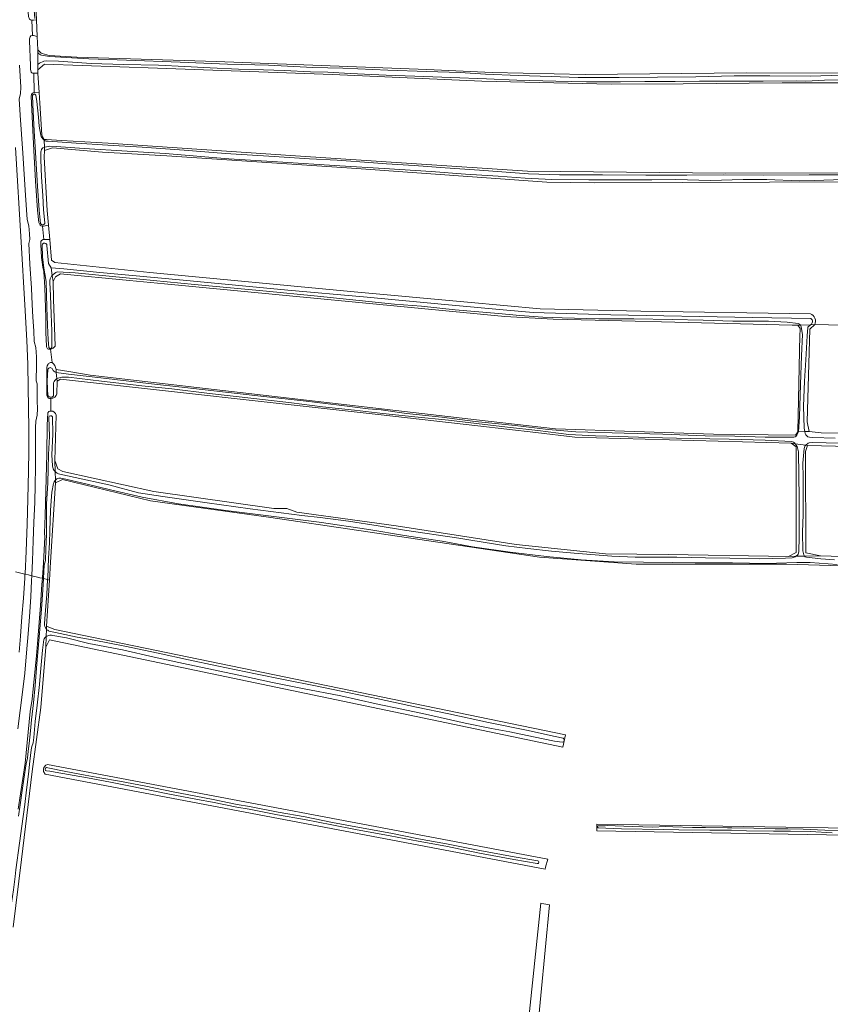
# Model space of a CAD drawing. Header units: metres. Extents: x 149984 to 156489, y 469398 to 478068.
# Tile 13 of 256: x 151267 to 151572, y 471054 to 471425. Entities that reach past the tile are written whole.
import ezdxf

# ---------------------------------------------------------------- set-up
doc = ezdxf.new("R2010")
doc.units = ezdxf.units.M
doc.header["$LTSCALE"] = 0.75
for name, color, linetype, lineweight in [('B-WE-GR-GRAS-GV', 252, 'Continuous', 13), ('B-WE-OG-TERREIN_ERF-GV', 252, 'Continuous', 18), ('B-WE-OG-TERREIN_OEVER-GV', 252, 'Continuous', 18), ('B-WE-OG-WATER_SLOOT-GV', 252, 'Continuous', 18), ('B-WE-OG-WEG-GV', 252, 'Continuous', 18), ('B-WE-VH-GESLOTENVERHARDING_ASFALT-GV', 252, 'Continuous', 18), ('B-WE-VH-ONVERHARD_ZAND-GV', 252, 'Continuous', 18)]:
    doc.layers.add(name, color=color, linetype=linetype, lineweight=lineweight)

msp = doc.modelspace()

# ---------------------------------------------------------------- linework, layer by layer
at = {"layer": 'B-WE-GR-GRAS-GV', "flags": 128}
for points in [[(151272.706, 471433.345), (151273.054, 471425.236), (151273.322, 471418.973), (151273.538, 471413.944), (151274.887, 471412.674), (151275.284, 471412.549), (151277.904, 471411.722), (151288.302, 471411.087), (151340.837, 471409.532), (151420.212, 471406.49), (151444.818, 471405.431), (151479.875, 471404.637), (151540.714, 471405.213), (151586.634, 471405.167), (151646.997, 471404.657), (151703.845, 471404.902), (151762.091, 471404.419), (151808.863, 471404.348), (151813.844, 471404.34), (151821.384, 471404.657), (151821.543, 471437.439)], [(151584.16, 471401.507), (151554.156, 471401.427), (151516.85, 471401.152), (151489.624, 471400.951), (151440.968, 471402.063), (151384.611, 471404.682), (151318.73, 471407.063), (151276.106, 471408.492), (151273.566, 471406.349), (151273.637, 471405.131), (151274.057, 471397.87), (151274.294, 471393.79), (151275.067, 471381.935), (151275.074, 471381.822), (151276.026, 471380.155), (151276.876, 471380.105), (151282.529, 471379.77), (151300.156, 471378.726), (151370.734, 471373.946), (151458.113, 471368.169), (151532.792, 471367.464), (151635.436, 471367.614)], [(151605.666, 471364.145), (151549.309, 471364.012), (151483.56, 471363.88), (151465.437, 471364.012), (151393.728, 471369.169), (151386.326, 471369.701), (151329.705, 471373.538), (151322.164, 471373.978), (151297.955, 471375.39), (151279.17, 471376.977), (151276.127, 471376.051), (151275.995, 471373.538), (151277.053, 471353.429), (151277.557, 471347.926), (151278.054, 471342.494), (151278.773, 471334.644), (151279.964, 471333.85), (151315.815, 471330.014), (151392.808, 471322.738), (151435.538, 471318.901), (151462.923, 471316.387), (151500.891, 471315.462), (151564.798, 471314.539)], [(151559.99, 471270.014), (151560.812, 471306.51), (151560.853, 471308.37), (151560.868, 471309.015), (151559.995, 471310.206), (151557.913, 471310.256), (151523.759, 471311.073), (151483.636, 471312.032), (151467.761, 471312.508), (151449.584, 471313.46), (151321.381, 471325.725), (151308.105, 471327.028), (151282.183, 471329.573), (151280.277, 471328.383), (151279.484, 471326.929), (151279.325, 471326.637), (151279.55, 471319.946), (151280.141, 471302.311)], [(151566.375, 471310.434), (151576.75, 471310.187), (151577.114, 471310.178)], [(151278.34, 471301.23), (151279, 471296.18)], [(151280.436, 471293.537), (151285.312, 471292.729), (151293.374, 471291.394), (151443.314, 471274.011), (151468.714, 471271.153), (151528.245, 471269.169), (151559.122, 471268.772), (151559.99, 471270.014)], [(151280.484, 471276.284), (151279.941, 471259.244), (151281.132, 471256.148), (151282.957, 471255.037), (151317.327, 471247.576), (151362.491, 471241.147), (151367.412, 471241.147), (151371.143, 471239.797), (151408.687, 471234.638), (151453.852, 471227.573), (151487.507, 471224.081), (151511.161, 471223.843), (151556.484, 471223.128), (151559.341, 471224.637), (151559.414, 471261.424), (151559.42, 471264.324), (151558.338, 471265.136), (151557.516, 471265.753), (151484.093, 471267.826), (151475.997, 471268.055), (151461.214, 471269.749), (151439.403, 471272.247), (151401.861, 471276.548), (151282.084, 471289.883)], [(151282.084, 471289.883), (151280.894, 471289.168), (151280.743, 471284.406)], [(151278.55, 471282.625), (151278.5, 471277.85)], [(151630.897, 471217.924), (151555.565, 471220.222), (151499.129, 471220.222), (151462.612, 471222.776), (151360.541, 471237.855), (151316.034, 471244.099), (151282.837, 471252.143), (151280.24, 471250.82), (151278.359, 471221.008), (151277.931, 471214.222), (151276.836, 471196.857), (151277.124, 471196.742), (151280.028, 471195.58), (151297.588, 471191.962), (151472.507, 471155.927), (151471.455, 471151.297), (151277.951, 471191.734), (151276.577, 471188.986), (151274.679, 471166.16), (151271.505, 471142.065), (151267.383, 471108.988), (151264.307, 471083.453)], [(151787.162, 471114.462), (151484.292, 471119.73), (151484.292, 471122.255), (151642.643, 471119.737)], [(151456.02, 471024.127), (151463.206, 471092.502), (151464.341, 471092.282), (151466.482, 471091.868), (151459.93, 471023.599)]]:
    msp.add_lwpolyline(points, dxfattribs=at)
at = {"layer": 'B-WE-GR-GRAS-GV'}
for points in [[(151564.798, 471314.539, -0.4221062), (151566.375, 471310.434)], [(151280.141, 471302.311, -0.2150556), (151278.34, 471301.23)], [(151279, 471296.18, -0.2006947), (151280.436, 471293.537)], [(151280.743, 471284.406, -0.3361721), (151278.55, 471282.625)], [(151278.5, 471277.85, -0.379139), (151280.484, 471276.284)]]:
    msp.add_lwpolyline(points, format="xyb", dxfattribs=at)
at = {"layer": 'B-WE-GR-GRAS-GV', "flags": 128}
for points in [[(151577.114, 471310.178), (151576.75, 471310.187), (151566.375, 471310.434), (151564.523, 471308.715), (151564.258, 471299.983), (151563.597, 471273.79), (151564.258, 471270.218), (151568.756, 471269.688), (151622.202, 471268.63), (151674.193, 471267.572), (151771.692, 471265.323), (151809.13, 471264.529), (151816.935, 471265.058), (151819.978, 471266.778), (151820.243, 471271.012), (151819.978, 471296.941), (151819.846, 471304.613), (151817.465, 471306.598), (151810.188, 471307.127), (151741.926, 471308.053), (151665.594, 471308.715), (151594.156, 471309.773)], [(151811.547, 471216.517), (151819.201, 471216.316), (151819.122, 471258.782), (151775.569, 471259.828), (151563.683, 471264.919), (151562.899, 471262.592), (151563.022, 471224.438), (151568.578, 471223.379), (151669.817, 471220.206), (151680.136, 471219.968)], [(151277.274, 471144.733), (151465.742, 471109.093), (151464.978, 471106.036), (151464.791, 471105.289), (151276.41, 471141.132), (151275.732, 471142.087), (151275.732, 471142.999), (151275.89, 471143.555), (151276.644, 471144.468)]]:
    msp.add_lwpolyline(points, close=True, dxfattribs=at)
at = {"layer": 'B-WE-OG-TERREIN_ERF-GV', "flags": 128}
for points in [[(151273.322, 471418.973), (151273.054, 471425.236), (151271.98, 471425.11), (151271.62, 471425.05), (151271.388, 471425.082), (151271.564, 471419.272), (151271.91, 471419.25)], [(151273.637, 471405.131), (151272.26, 471405.15), (151272.058, 471405.153), (151272.23, 471397.73), (151272.57, 471397.72), (151274.057, 471397.87)], [(151276.06, 471342.48), (151278.054, 471342.494), (151277.557, 471347.926), (151275.78, 471347.51), (151275.352, 471347.502), (151275.825, 471342.475)]]:
    msp.add_lwpolyline(points, close=True, dxfattribs=at)
at = {"layer": 'B-WE-OG-TERREIN_OEVER-GV', "flags": 128}
for points in [[(151266.64, 471481.84), (151267.28, 471471.79), (151267.4, 471470.85), (151267.76, 471463.66), (151267.74, 471463.26), (151267.86, 471458.66), (151268.65, 471444.94), (151269.57, 471433.03), (151270.03, 471426.52), (151270.49, 471425.51), (151270.85, 471425.27), (151271.26, 471425.1), (151271.388, 471425.082), (151271.62, 471425.05), (151271.98, 471425.11), (151273.054, 471425.236), (151272.706, 471433.345), (151272.427, 471438.551), (151272.323, 471440.157), (151271.894, 471439.369), (151271.698, 471438.283), (151271.797, 471433.672), (151272.453, 471425.689)], [(151586.634, 471405.167), (151540.714, 471405.213), (151479.875, 471404.637), (151444.818, 471405.431), (151420.212, 471406.49), (151340.837, 471409.532), (151288.302, 471411.087), (151277.904, 471411.722), (151275.284, 471412.549), (151274.887, 471412.674), (151273.538, 471413.944), (151273.542, 471412.897)], [(151275.019, 471411.928), (151278.044, 471411.364), (151292.837, 471410.554), (151307.047, 471409.997), (151327.182, 471409.263), (151345.063, 471408.511), (151360.537, 471408.082), (151377.177, 471407.308), (151388.481, 471407.003), (151405.442, 471406.264), (151420.225, 471405.732), (151432.714, 471405.329), (151442.356, 471404.724), (151454.747, 471404.304), (151467.058, 471403.812), (151477.224, 471403.52), (151492.735, 471403.489), (151507.078, 471403.622), (151521.638, 471403.737), (151535.978, 471404.067), (151549.484, 471404.093), (151564.64, 471403.99), (151576.617, 471404.407)], [(151583.738, 471402.579), (151570.03, 471402.44), (151563.073, 471402.143), (151559.506, 471402.188), (151546.941, 471402.163), (151532.992, 471402.139), (151522.992, 471402.106), (151513.741, 471401.986), (151502.407, 471401.996), (151493.228, 471401.809), (151480.371, 471401.915), (151468.777, 471402.072), (151454.176, 471402.477), (151442.663, 471402.971), (151429.231, 471403.517), (151415.639, 471403.985), (151404.929, 471404.32), (151391.248, 471404.939), (151382.898, 471405.462), (151376.393, 471405.68), (151366.382, 471406.118), (151358.604, 471406.426), (151349.263, 471406.663), (151338.497, 471407.119), (151329.031, 471407.606), (151319.08, 471408.075), (151305.844, 471408.388), (151293.733, 471408.779), (151281.375, 471409.601), (151276.906, 471409.792), (151275.852, 471409.648), (151274.263, 471408.933), (151273.558, 471408.418), (151273.566, 471406.349), (151276.106, 471408.492), (151318.73, 471407.063), (151384.611, 471404.682), (151440.968, 471402.063), (151489.624, 471400.951), (151516.85, 471401.152), (151554.156, 471401.427), (151584.16, 471401.507)], [(151275.802, 471380.076), (151276.033, 471379.859), (151276.026, 471380.155), (151275.074, 471381.822), (151275.067, 471381.935), (151274.294, 471393.79), (151274.057, 471397.87), (151272.57, 471397.72), (151272.23, 471397.73), (151271.87, 471397.69), (151271.47, 471397.44), (151271.18, 471397.04), (151271.07, 471396.46), (151272.09, 471375.95), (151272.77, 471364.5), (151273.48, 471353.55), (151273.95, 471348.86), (151274.33, 471348.07), (151274.51, 471347.85), (151274.79, 471347.61), (151275.21, 471347.5), (151275.352, 471347.502), (151275.78, 471347.51), (151277.557, 471347.926), (151277.053, 471353.429), (151275.995, 471373.538), (151276.127, 471376.051), (151276.099, 471377.196), (151275.53, 471377.027)], [(151274.631, 471348.514), (151274.1, 471353.47), (151273.49, 471362.574), (151272.692, 471375.214), (151272.221, 471383.366), (151271.984, 471388.13), (151271.754, 471393.369), (151271.548, 471396.74)], [(151272.864, 471396.837), (151273.199, 471394.402), (151273.793, 471388.57), (151274.11, 471385.103), (151274.693, 471381.797)], [(151635.436, 471367.614), (151532.792, 471367.464), (151458.113, 471368.169), (151370.734, 471373.946), (151300.156, 471378.726), (151282.529, 471379.77), (151276.876, 471380.105), (151276.026, 471380.155), (151276.033, 471379.859)], [(151577.105, 471365.051), (151566.177, 471364.667), (151560.572, 471364.562), (151548.305, 471365.04), (151539.437, 471365.044), (151527.156, 471364.717), (151514.072, 471365.041), (151504.986, 471364.91), (151495.051, 471364.966), (151481.302, 471364.978), (151467.339, 471365.104), (151457.193, 471365.621), (151447.078, 471366.337), (151434.72, 471367.083), (151421.801, 471368.052), (151409.978, 471368.843), (151404.1, 471369.239), (151387.427, 471370.26), (151363.883, 471371.75), (151345.513, 471372.895), (151321.578, 471374.891), (151307.271, 471375.775), (151291.097, 471376.698), (151280.472, 471377.507), (151278.041, 471377.609), (151277.635, 471377.548), (151276.099, 471377.196), (151276.127, 471376.051), (151279.17, 471376.977), (151297.955, 471375.39), (151322.164, 471373.978), (151329.705, 471373.538), (151386.326, 471369.701), (151393.728, 471369.169), (151465.437, 471364.012), (151483.56, 471363.88), (151549.309, 471364.012), (151605.666, 471364.145)], [(151277.462, 471379.468), (151288.059, 471378.816), (151299.929, 471377.964), (151312.874, 471377.269), (151328.705, 471376.079), (151344.295, 471374.904), (151362.602, 471373.723), (151376.031, 471372.829), (151386.348, 471372.344), (151400.139, 471371.382), (151404.956, 471371.021), (151415.402, 471370.365), (151427.131, 471369.508), (151440.036, 471368.526), (151458.451, 471367.256), (151470.217, 471366.873), (151486.435, 471366.825), (151502.764, 471366.653), (151518.136, 471366.671), (151531.924, 471366.798), (151547.004, 471366.73), (151564.258, 471366.795), (151577.855, 471366.887)], [(151274.714, 471375.433), (151274.758, 471372.654), (151275.014, 471365.907), (151275.46, 471359.074), (151275.739, 471353.632), (151276.262, 471348.763)], [(151564.798, 471314.539), (151500.891, 471315.462), (151462.923, 471316.387), (151435.538, 471318.901), (151392.808, 471322.738), (151315.815, 471330.014), (151279.964, 471333.85), (151278.773, 471334.644), (151278.054, 471342.494), (151276.06, 471342.48), (151275.825, 471342.475), (151275.6, 471342.47), (151274.94, 471342.1), (151274.75, 471341.73), (151274.66, 471341.15), (151274.67, 471340.61), (151274.97, 471335.7), (151275.22, 471333.9), (151275.51, 471331.97), (151275.71, 471330.99), (151275.8, 471330.31), (151275.93, 471328.43), (151276.17, 471324.38), (151276.57, 471312.96), (151276.66, 471307.28), (151276.8, 471302.4), (151276.85, 471302.01), (151277.07, 471301.57), (151277.24, 471301.29), (151277.56, 471301.2), (151278.34, 471301.23)], [(151276.925, 471340.592), (151276.999, 471340.237), (151277.568, 471333.472), (151278.579, 471331.765), (151283.385, 471331.449), (151296.915, 471329.995), (151328.402, 471327.149), (151367.855, 471323.356), (151396.307, 471320.827), (151427.036, 471317.982), (151450.303, 471315.832), (151460.23, 471315.01), (151489.567, 471314.125), (151542.993, 471313.05), (151564.933, 471312.671), (151564.94, 471312.671)], [(151277.724, 471301.765), (151277.454, 471304.712), (151277.225, 471310.185), (151276.986, 471316.879), (151276.719, 471326.634), (151276.289, 471329.546), (151275.85, 471331.675), (151275.378, 471335.93), (151275.212, 471340.375)], [(151278.995, 471328.904), (151279.325, 471326.637), (151279.484, 471326.929), (151280.277, 471328.383), (151282.183, 471329.573), (151308.105, 471327.028), (151321.381, 471325.725), (151449.584, 471313.46), (151467.761, 471312.508), (151483.636, 471312.032), (151523.759, 471311.073), (151557.913, 471310.256), (151559.995, 471310.206), (151560.974, 471310.241)], [(151560.086, 471310.841), (151555.959, 471311.369), (151549.016, 471311.679), (151535.461, 471311.674), (151524.358, 471312.153), (151512.658, 471312.388), (151498.249, 471312.532), (151485.08, 471312.604), (151471.25, 471312.944), (151463.867, 471313.275), (151455.211, 471313.91), (151447.214, 471314.612), (151430.912, 471316.038), (151418.192, 471317.362), (151407.956, 471318.124), (151377.706, 471321.236), (151359.803, 471323.038), (151332.608, 471325.554), (151306.85, 471327.985), (151287.645, 471329.876), (151280.847, 471330.276)], [(151278.104, 471326.424), (151278.396, 471321.229), (151278.667, 471314.428), (151278.861, 471307.967), (151278.892, 471301.812)], [(151280.141, 471302.311), (151279.55, 471319.946), (151279.325, 471326.637), (151278.995, 471328.904), (151278.76, 471328.675)], [(151564.824, 471310.379), (151566.375, 471310.434)], [(151279, 471296.18), (151278.42, 471296.17), (151278.14, 471296.07), (151277.65, 471295.8), (151277.45, 471295.54), (151277.16, 471294.93), (151277.03, 471294.29), (151276.96, 471293.55), (151276.94, 471283.79), (151277.34, 471282.92), (151277.56, 471282.76), (151277.94, 471282.62), (151278.3, 471282.61), (151278.55, 471282.625)], [(151277.416, 471283.684), (151277.17, 471286.076), (151277.117, 471289.301), (151277.399, 471293.545)], [(151279.078, 471293.593), (151279.427, 471293.105)], [(151559.695, 471268.724), (151560.246, 471270.026), (151559.99, 471270.014), (151559.122, 471268.772), (151528.245, 471269.169), (151468.714, 471271.153), (151443.314, 471274.011), (151293.374, 471291.394), (151285.312, 471292.729), (151280.436, 471293.537), (151280.555, 471292.399), (151285.143, 471291.757), (151297.319, 471290.351), (151315.312, 471288.242), (151328.93, 471286.774), (151343.208, 471285.082), (151357.674, 471283.449), (151374.673, 471281.554), (151387.159, 471280.056), (151398.046, 471278.746), (151402.966, 471278.289), (151412.579, 471276.971), (151425.877, 471275.583), (151438.474, 471273.914), (151453.542, 471272.419), (151465.934, 471270.971), (151476.291, 471270.019), (151494.59, 471269.555), (151509.125, 471269.168), (151525.09, 471268.531), (151536.247, 471268.383), (151547.726, 471267.985), (151557.993, 471268.032)], [(151280.555, 471292.399), (151280.436, 471293.537)], [(151279.5, 471288.532), (151279.455, 471283.556)], [(151280.743, 471284.406), (151280.894, 471289.168), (151280.796, 471290.107)], [(151557.671, 471266.401), (151547.68, 471266.877), (151534.197, 471267.214), (151519.561, 471267.501), (151503.785, 471267.89), (151492.262, 471268.258), (151483.732, 471268.489), (151473.714, 471269.085), (151461.972, 471270.512), (151450.576, 471271.853), (151438.96, 471273.161), (151428.316, 471274.421), (151415.72, 471275.693), (151403.632, 471276.972), (151392.953, 471278.198), (151380.912, 471279.469), (151369.196, 471280.998), (151354.996, 471282.528), (151338.308, 471284.497), (151324.123, 471286.236), (151312.732, 471287.4), (151297.565, 471289.063), (151285.198, 471290.576), (151282.676, 471290.648), (151280.796, 471290.107), (151280.894, 471289.168), (151282.084, 471289.883), (151401.861, 471276.548), (151439.403, 471272.247), (151461.214, 471269.749), (151475.997, 471268.055), (151484.093, 471267.826), (151557.516, 471265.753), (151559.011, 471265.551)], [(151278.5, 471277.85), (151278.1, 471277.83), (151277.77, 471277.64), (151277.39, 471277.24), (151277.301, 471277.089), (151277.09, 471272.71), (151277.03, 471261.81), (151276.39, 471238.54), (151276.12, 471232.05), (151276.17, 471230.39), (151275.74, 471220.71), (151275.346, 471215.21), (151275.322, 471214.871), (151275.729, 471214.77), (151276.037, 471219.781), (151276.446, 471221.596), (151276.607, 471225.869), (151276.891, 471231.317), (151276.9, 471238.969), (151276.878, 471242.973), (151277.334, 471250.687), (151277.617, 471261.459), (151277.966, 471268.288), (151277.691, 471275.516)], [(151279.123, 471275.725), (151279.263, 471269.177), (151278.835, 471261.42), (151279.093, 471257.225)], [(151280.09, 471255.04), (151279.941, 471259.244), (151280.484, 471276.284)], [(151564.258, 471270.218), (151562.63, 471270.14), (151562.795, 471269.396)], [(151622.202, 471268.63), (151568.756, 471269.688), (151564.258, 471270.218)], [(151564.356, 471268.015), (151565.668, 471267.928), (151574.116, 471267.683)], [(151559.708, 471264.546), (151559.011, 471265.551), (151557.516, 471265.753), (151558.338, 471265.136), (151559.42, 471264.324), (151559.414, 471261.424), (151559.341, 471224.637), (151556.484, 471223.128), (151559.312, 471223.187)], [(151560.322, 471224.199), (151560.395, 471225.071), (151560.459, 471230.296), (151560.526, 471245.139), (151560.387, 471253.599), (151560.221, 471262.533)], [(151562.436, 471263.727), (151561.953, 471258.18), (151561.976, 471252.975), (151562.078, 471246.791), (151561.995, 471238.893), (151561.822, 471232.186), (151561.914, 471225.186)], [(151562.574, 471223.254), (151568.578, 471223.379), (151563.022, 471224.438), (151562.899, 471262.592), (151563.683, 471264.919), (151563.032, 471265.007)], [(151563.032, 471265.007), (151562.684, 471264.582)], [(151563.032, 471265.007), (151563.683, 471264.919), (151775.569, 471259.828)], [(151775.569, 471259.828), (151819.122, 471258.782), (151820.38, 471260.267), (151818.463, 471260.687), (151813.955, 471260.485), (151804.891, 471260.58), (151792.925, 471260.852), (151779.655, 471261.345), (151763.465, 471261.607), (151748.799, 471261.946), (151732.868, 471262.255), (151715.31, 471262.723), (151700.701, 471263.068), (151692.217, 471263.191), (151676.536, 471263.552), (151660.885, 471263.948), (151643.906, 471264.322), (151626.511, 471264.72), (151609.789, 471265.024), (151591.823, 471265.337), (151580.606, 471265.645), (151565.7, 471265.98), (151564.327, 471265.904)], [(151556.484, 471223.128), (151511.161, 471223.843), (151487.507, 471224.081), (151453.852, 471227.573), (151408.687, 471234.638), (151371.143, 471239.797), (151367.412, 471241.147), (151362.491, 471241.147), (151317.327, 471247.576), (151282.957, 471255.037), (151281.132, 471256.148), (151279.941, 471259.244), (151280.09, 471255.04)], [(151277.931, 471214.222), (151278.359, 471221.008), (151280.24, 471250.82), (151280.204, 471251.827)], [(151280.204, 471251.827), (151280.24, 471250.82), (151282.837, 471252.143), (151316.034, 471244.099), (151360.541, 471237.855), (151462.612, 471222.776), (151499.129, 471220.222), (151555.565, 471220.222), (151630.897, 471217.924), (151648.134, 471218.052), (151681.842, 471216.775), (151734.829, 471216.392), (151749.768, 471215.498), (151811.81, 471213.2), (151811.547, 471216.517)], [(151281.848, 471254.077), (151287.688, 471252.813), (151300.304, 471250.022), (151311.509, 471247.11), (151320.753, 471245.67), (151337.47, 471243.324), (151353.553, 471241.065), (151373.082, 471238.528), (151380.016, 471237.718), (151390.634, 471236.375), (151401.901, 471234.631), (151411.841, 471233.058), (151432.209, 471230.035), (151436.836, 471229.172), (151450.009, 471227.061), (151458.266, 471226.07), (151467.133, 471225.09), (151475.781, 471224.338), (151489.95, 471223.163), (151498.747, 471222.857), (151511.27, 471222.846), (151514.447, 471222.807), (151525.244, 471222.605), (151534.375, 471222.512), (151545.551, 471222.263), (151555.41, 471222.391), (151557.912, 471222.634)], [(151574.799, 471220.125), (151564.665, 471220.841), (151559.586, 471220.878), (151548.17, 471220.405), (151535.431, 471220.646), (151521.305, 471220.702), (151512.852, 471220.781), (151501.807, 471220.943), (151490.805, 471221.103), (151478.388, 471221.868), (151465.358, 471223.11), (151451.606, 471224.663), (151437.445, 471226.735), (151426.002, 471228.819), (151411.792, 471231.048), (151398.308, 471233.256), (151379.628, 471235.979), (151359.514, 471238.583), (151344.491, 471240.389), (151326.648, 471242.939), (151312.865, 471245.376), (151300.988, 471248.14), (151291.74, 471250.396), (151282.964, 471252.469)], [(151279.477, 471250.52), (151278.882, 471247.291), (151278.604, 471244.066), (151278.344, 471240.393), (151278.148, 471232.791), (151277.939, 471228.203), (151277.669, 471222.48), (151277.313, 471215.092), (151277.278, 471214.384), (151277.931, 471214.222)], [(151559.312, 471223.187), (151556.484, 471223.128)], [(151811.547, 471216.517), (151680.136, 471219.968), (151669.817, 471220.206), (151568.578, 471223.379), (151562.574, 471223.254)], [(151562.786, 471222.972), (151563.312, 471222.828), (151568.718, 471222.21), (151573.823, 471221.799)], [(151266.346, 471125.254), (151266.979, 471129.487), (151267.657, 471134.93), (151268.289, 471139.264), (151269.203, 471144.984), (151269.653, 471147.175), (151270.002, 471149.822), (151270.355, 471152.639), (151270.831, 471157.362), (151271.184, 471161.563), (151271.917, 471168.024), (151272.548, 471174.5), (151273.186, 471182.604), (151274.248, 471194.154), (151275.01, 471203.217), (151275.471, 471210.582), (151275.729, 471214.77), (151275.322, 471214.871), (151275.155, 471212.542), (151274.586, 471204.594), (151273.54, 471191.85), (151273.34, 471188.795), (151273.14, 471185.74), (151271.41, 471169.3), (151270.742, 471164.76), (151268.786, 471145.227), (151266.18, 471127.87)], [(151276.836, 471196.857), (151277.931, 471214.222), (151277.278, 471214.384), (151276.994, 471208.765), (151276.333, 471201.362), (151276.09, 471197.695)], [(151276.577, 471188.986), (151277.951, 471191.734), (151471.455, 471151.297), (151472.507, 471155.927), (151297.588, 471191.962), (151280.028, 471195.58), (151277.124, 471196.742), (151276.836, 471196.857), (151276.8, 471195.773)], [(151276.8, 471195.773), (151276.836, 471196.857)], [(151264.307, 471083.453), (151267.383, 471108.988), (151271.505, 471142.065), (151274.679, 471166.16), (151276.577, 471188.986), (151276.706, 471192.901)], [(151276.706, 471192.901), (151276.577, 471188.986)], [(151277.905, 471194.955), (151282.055, 471194.022), (151288.399, 471192.708), (151294.86, 471191.612), (151306.396, 471189.347), (151318.897, 471186.666), (151330.344, 471184.138), (151341.069, 471181.949), (151355.677, 471178.875), (151366.766, 471176.608), (151378.257, 471174.31), (151390.953, 471171.739), (151401.841, 471169.477), (151416.348, 471166.333), (151428.541, 471163.83), (151443.49, 471160.62), (151457.751, 471157.696), (151468.598, 471155.343), (151471.545, 471154.644)], [(151471.165, 471153.09), (151468.253, 471153.567), (151460.455, 471155.166), (151451.525, 471157.042), (151444.556, 471158.309), (151434.622, 471160.365), (151419.712, 471163.698), (151410.755, 471165.522), (151401.143, 471167.638), (151387.766, 471170.539), (151373.32, 471173.354), (151362.02, 471175.616), (151351.152, 471177.981), (151328.483, 471182.801), (151317.484, 471185.213), (151305.477, 471187.915), (151292.776, 471190.374), (151284.354, 471192.387), (151279.242, 471193.329)], [(151275.818, 471191.777), (151275.363, 471187.802), (151274.601, 471179.462), (151274.236, 471174.809), (151273.368, 471167.127), (151272.586, 471160.872), (151272.039, 471154.9), (151271.831, 471152.906), (151271.361, 471151.497), (151271.047, 471150.255), (151270.565, 471146.024), (151270.115, 471141.087), (151269.28, 471135.241), (151268.644, 471129.643), (151267.588, 471121.547), (151266.622, 471115.097)], [(151276.843, 471143.555), (151277.398, 471143.476), (151277.399, 471143.475), (151284.138, 471142.148), (151291.436, 471140.737), (151296.967, 471139.712), (151304.307, 471138.424), (151314.312, 471136.552), (151324.574, 471134.461), (151333.08, 471132.822), (151339.607, 471131.548), (151348.716, 471129.718), (151353.401, 471128.913), (151364.135, 471126.825), (151374.325, 471125.047), (151384.617, 471122.956), (151393.446, 471121.203), (151406.616, 471118.867), (151417.112, 471116.798), (151427.579, 471114.917), (151440.197, 471112.307), (151453.171, 471109.91), (151462.007, 471108.399)], [(151461.837, 471107.4), (151452.994, 471108.912), (151440.003, 471111.312), (151427.387, 471113.922), (151416.924, 471115.802), (151406.429, 471117.871), (151393.259, 471120.207), (151384.417, 471121.962), (151374.137, 471124.051), (151363.951, 471125.829), (151353.219, 471127.917), (151348.53, 471128.721), (151339.41, 471130.554), (151333.8, 471131.605), (151322.569, 471133.692), (151308.452, 471136.587), (151300.992, 471138.036), (151292.277, 471139.694), (151280.076, 471141.836), (151278.132, 471142.204), (151276.882, 471142.325)], [(151484.79, 471121.693), (151487.407, 471121.632), (151488.183, 471121.808), (151491.168, 471121.595), (151494.392, 471121.539), (151497.835, 471121.42), (151505.359, 471121.198), (151510.062, 471121.329), (151512.954, 471121.272), (151520.267, 471121.024), (151525.239, 471120.953), (151533.487, 471120.901), (151535.193, 471120.85), (151543.448, 471120.714), (151551.516, 471120.49), (151556.295, 471120.446), (151561.985, 471120.373), (151570.156, 471119.977), (151575.989, 471119.838)], [(151573.008, 471118.957), (151564.83, 471119.486), (151557.212, 471119.659), (151550.835, 471119.605), (151540.719, 471119.816), (151534.992, 471119.96), (151526.82, 471119.952), (151515.147, 471120.172), (151509.311, 471120.238), (151493.609, 471120.487), (151484.794, 471120.826)]]:
    msp.add_lwpolyline(points, dxfattribs=at)
at = {"layer": 'B-WE-OG-TERREIN_OEVER-GV'}
for points in [[(151273.542, 471412.897, 0.2321922), (151275.019, 471411.928)], [(151271.548, 471396.74, -0.613031), (151272.864, 471396.837)], [(151274.693, 471381.797, 0.158678), (151275.802, 471380.076)], [(151276.033, 471379.859, 0.1432626), (151277.462, 471379.468)], [(151275.53, 471377.027, 0.2013092), (151274.714, 471375.433)], [(151276.262, 471348.763, -0.7750442), (151274.631, 471348.514)], [(151275.212, 471340.375, -0.7629476), (151276.925, 471340.592)], [(151280.847, 471330.276, 0.136925), (151278.995, 471328.904)], [(151278.76, 471328.675, 0.1696636), (151278.104, 471326.424)], [(151566.375, 471310.434, 0.4221062), (151564.798, 471314.539)], [(151560.974, 471310.241, 0.1930803), (151560.086, 471310.841)], [(151564.94, 471312.671, -0.573422), (151564.824, 471310.379)], [(151278.892, 471301.812, -0.5434829), (151277.724, 471301.765)], [(151278.34, 471301.23, 0.2150556), (151280.141, 471302.311)], [(151280.436, 471293.537, 0.2006947), (151279, 471296.18)], [(151277.399, 471293.545, -0.7946074), (151279.078, 471293.593)], [(151279.427, 471293.105, 0.1371682), (151280.555, 471292.399)], [(151280.796, 471290.107, 0.1681692), (151279.5, 471288.532)], [(151279.455, 471283.556, -0.5756904), (151277.416, 471283.684)], [(151278.55, 471282.625, 0.3361721), (151280.743, 471284.406)], [(151280.484, 471276.284, 0.379139), (151278.5, 471277.85)], [(151277.691, 471275.516, -0.689441), (151279.123, 471275.725)], [(151559.011, 471265.551, 0.1951726), (151557.671, 471266.401)], [(151557.993, 471268.032, 0.3341323), (151559.695, 471268.724)], [(151562.795, 471269.396, 0.2901912), (151564.356, 471268.015)], [(151560.221, 471262.533, 0.0708668), (151559.708, 471264.546)], [(151562.684, 471264.582, 0.0700492), (151562.436, 471263.727)], [(151564.327, 471265.904, 0.0917786), (151563.032, 471265.007)], [(151279.093, 471257.225, 0.1772551), (151280.09, 471255.04)], [(151280.204, 471251.827, 0.1414466), (151279.477, 471250.52)], [(151280.09, 471255.04, 0.1460861), (151281.848, 471254.077)], [(151282.964, 471252.469, 0.283869), (151280.204, 471251.827)], [(151557.912, 471222.634, 0.1057321), (151559.312, 471223.187)], [(151559.312, 471223.187, 0.1008878), (151560.322, 471224.199)], [(151561.914, 471225.186, 0.1356895), (151562.574, 471223.254)], [(151562.574, 471223.254, 0.0238136), (151562.786, 471222.972)], [(151276.09, 471197.695, 0.1758134), (151276.8, 471195.773)], [(151276.8, 471195.773, 0.1162473), (151277.905, 471194.955)], [(151276.706, 471192.901, 0.134329), (151275.818, 471191.777)], [(151277.073, 471193.129, 0.0385166), (151276.706, 471192.901)], [(151279.242, 471193.329, 0.193481), (151277.073, 471193.129)], [(151471.545, 471154.644, -0.7189332), (151471.165, 471153.09)], [(151276.882, 471142.325, -0.786162), (151276.843, 471143.555)], [(151484.794, 471120.826, -0.671269), (151484.79, 471121.693)], [(151462.007, 471108.399, -1.0722389), (151461.837, 471107.4)]]:
    msp.add_lwpolyline(points, format="xyb", dxfattribs=at)
at = {"layer": 'B-WE-OG-TERREIN_OEVER-GV', "flags": 128}
for points in [[(151560.974, 471310.241), (151559.995, 471310.206), (151560.868, 471309.015), (151560.853, 471308.37), (151560.812, 471306.51), (151559.99, 471270.014), (151560.246, 471270.026), (151560.593, 471275.71), (151561.027, 471287.885), (151561.448, 471298.605), (151561.73, 471306.702), (151561.315, 471309.56)], [(151566.375, 471310.434), (151564.824, 471310.379), (151563.806, 471309.483), (151563.775, 471309.391), (151563.569, 471306.237), (151563.012, 471297.169), (151562.549, 471289.118), (151562.153, 471279.669), (151562.421, 471271.41), (151562.63, 471270.14), (151564.258, 471270.218), (151563.597, 471273.79), (151564.258, 471299.983), (151564.523, 471308.715)], [(151277.274, 471144.733), (151276.644, 471144.468), (151275.89, 471143.555), (151275.732, 471142.999), (151275.732, 471142.087), (151276.41, 471141.132), (151464.791, 471105.289), (151464.978, 471106.036), (151465.742, 471109.093)], [(151810.289, 471117.439), (151748.723, 471119.343), (151748.364, 471119.354), (151737.383, 471118.715), (151642.643, 471119.737), (151484.292, 471122.255), (151484.292, 471119.73), (151787.162, 471114.462), (151810.255, 471114.06)]]:
    msp.add_lwpolyline(points, close=True, dxfattribs=at)
at = {"layer": 'B-WE-OG-WATER_SLOOT-GV', "flags": 128}
for points in [[(151273.566, 471406.349), (151273.558, 471408.418), (151273.542, 471412.897), (151273.538, 471413.944), (151273.322, 471418.973), (151271.91, 471419.25), (151271.564, 471419.272), (151271.43, 471419.28), (151270.93, 471419.15), (151270.68, 471418.85), (151270.45, 471418), (151270.44, 471417.34), (151270.8, 471408.03), (151270.84, 471406.59), (151271.02, 471405.55), (151271.28, 471405.3), (151271.6, 471405.16), (151272.058, 471405.153), (151272.26, 471405.15), (151273.637, 471405.131)], [(151563.012, 471297.169), (151563.569, 471306.237), (151563.775, 471309.391), (151563.806, 471309.483), (151564.824, 471310.379), (151560.974, 471310.241), (151561.315, 471309.56), (151561.73, 471306.702), (151561.448, 471298.605), (151561.027, 471287.885), (151560.593, 471275.71), (151560.246, 471270.026), (151562.63, 471270.14), (151562.421, 471271.41), (151562.153, 471279.669), (151562.549, 471289.118)]]:
    msp.add_lwpolyline(points, close=True, dxfattribs=at)
at = {"layer": 'B-WE-OG-WATER_SLOOT-GV'}
for points in [[(151275.019, 471411.928, -0.2321922), (151273.542, 471412.897)], [(151272.864, 471396.837, 0.613031), (151271.548, 471396.74)], [(151275.802, 471380.076, -0.158678), (151274.693, 471381.797)], [(151277.462, 471379.468, -0.1432626), (151276.033, 471379.859)], [(151274.714, 471375.433, -0.2013092), (151275.53, 471377.027)], [(151274.631, 471348.514, 0.7750442), (151276.262, 471348.763)], [(151276.925, 471340.592, 0.7629476), (151275.212, 471340.375)], [(151278.995, 471328.904, -0.136925), (151280.847, 471330.276)], [(151278.104, 471326.424, -0.1696636), (151278.76, 471328.675)], [(151560.086, 471310.841, -0.1930803), (151560.974, 471310.241)], [(151564.824, 471310.379, 0.573422), (151564.94, 471312.671)], [(151277.724, 471301.765, 0.5434829), (151278.892, 471301.812)], [(151279.078, 471293.593, 0.7946074), (151277.399, 471293.545)], [(151280.555, 471292.399, -0.1371682), (151279.427, 471293.105)], [(151279.5, 471288.532, -0.1681692), (151280.796, 471290.107)], [(151277.416, 471283.684, 0.5756904), (151279.455, 471283.556)], [(151279.123, 471275.725, 0.689441), (151277.691, 471275.516)], [(151557.671, 471266.401, -0.1951726), (151559.011, 471265.551)], [(151559.695, 471268.724, -0.3341323), (151557.993, 471268.032)], [(151564.356, 471268.015, -0.2901912), (151562.795, 471269.396)], [(151559.708, 471264.546, -0.0708668), (151560.221, 471262.533)], [(151562.436, 471263.727, -0.0700492), (151562.684, 471264.582)], [(151563.032, 471265.007, -0.0917786), (151564.327, 471265.904)], [(151280.09, 471255.04, -0.1772551), (151279.093, 471257.225)], [(151279.477, 471250.52, -0.1414466), (151280.204, 471251.827)], [(151281.848, 471254.077, -0.1460861), (151280.09, 471255.04)], [(151280.204, 471251.827, -0.283869), (151282.964, 471252.469)], [(151559.312, 471223.187, -0.1057321), (151557.912, 471222.634)], [(151560.322, 471224.199, -0.1008878), (151559.312, 471223.187)], [(151562.574, 471223.254, -0.1356895), (151561.914, 471225.186)], [(151562.786, 471222.972, -0.0238136), (151562.574, 471223.254)], [(151276.8, 471195.773, -0.1758134), (151276.09, 471197.695)], [(151277.905, 471194.955, -0.1162473), (151276.8, 471195.773)], [(151275.818, 471191.777, -0.134329), (151276.706, 471192.901)], [(151276.706, 471192.901, -0.0385166), (151277.073, 471193.129)], [(151277.073, 471193.129, -0.193481), (151279.242, 471193.329)], [(151471.165, 471153.09, 0.7189332), (151471.545, 471154.644)], [(151276.843, 471143.555, 0.786162), (151276.882, 471142.325)], [(151484.79, 471121.693, 0.671269), (151484.794, 471120.826)], [(151461.837, 471107.4, 1.0722389), (151462.007, 471108.399)]]:
    msp.add_lwpolyline(points, format="xyb", dxfattribs=at)
at = {"layer": 'B-WE-OG-WATER_SLOOT-GV', "flags": 128}
for points in [[(151273.542, 471412.897), (151273.558, 471408.418), (151274.263, 471408.933), (151275.852, 471409.648), (151276.906, 471409.792), (151281.375, 471409.601), (151293.733, 471408.779), (151305.844, 471408.388), (151319.08, 471408.075), (151329.031, 471407.606), (151338.497, 471407.119), (151349.263, 471406.663), (151358.604, 471406.426), (151366.382, 471406.118), (151376.393, 471405.68), (151382.898, 471405.462), (151391.248, 471404.939), (151404.929, 471404.32), (151415.639, 471403.985), (151429.231, 471403.517), (151442.663, 471402.971), (151454.176, 471402.477), (151468.777, 471402.072), (151480.371, 471401.915), (151493.228, 471401.809), (151502.407, 471401.996), (151513.741, 471401.986), (151522.992, 471402.106), (151532.992, 471402.139), (151546.941, 471402.163), (151559.506, 471402.188), (151563.073, 471402.143), (151570.03, 471402.44), (151583.738, 471402.579)], [(151405.442, 471406.264), (151388.481, 471407.003), (151377.177, 471407.308), (151360.537, 471408.082), (151345.063, 471408.511), (151327.182, 471409.263), (151307.047, 471409.997), (151292.837, 471410.554), (151278.044, 471411.364), (151275.019, 471411.928)], [(151576.617, 471404.407), (151564.64, 471403.99), (151549.484, 471404.093), (151535.978, 471404.067), (151521.638, 471403.737), (151507.078, 471403.622), (151492.735, 471403.489), (151477.224, 471403.52), (151467.058, 471403.812), (151454.747, 471404.304), (151442.356, 471404.724), (151432.714, 471405.329), (151420.225, 471405.732), (151405.442, 471406.264)], [(151271.548, 471396.74), (151271.754, 471393.369), (151271.984, 471388.13), (151272.221, 471383.366), (151272.692, 471375.214), (151273.49, 471362.574), (151274.1, 471353.47), (151274.631, 471348.514)], [(151274.693, 471381.797), (151274.11, 471385.103), (151273.793, 471388.57), (151273.199, 471394.402), (151272.864, 471396.837)], [(151275.53, 471377.027), (151276.099, 471377.196), (151276.033, 471379.859), (151275.802, 471380.076)], [(151276.033, 471379.859), (151276.099, 471377.196), (151277.635, 471377.548), (151278.041, 471377.609), (151280.472, 471377.507), (151291.097, 471376.698), (151307.271, 471375.775), (151321.578, 471374.891), (151345.513, 471372.895), (151363.883, 471371.75), (151387.427, 471370.26), (151404.1, 471369.239), (151409.978, 471368.843), (151421.801, 471368.052), (151434.72, 471367.083), (151447.078, 471366.337), (151457.193, 471365.621), (151467.339, 471365.104), (151481.302, 471364.978), (151495.051, 471364.966), (151504.986, 471364.91), (151514.072, 471365.041), (151527.156, 471364.717), (151539.437, 471365.044), (151548.305, 471365.04), (151560.572, 471364.562), (151566.177, 471364.667), (151577.105, 471365.051)], [(151577.855, 471366.887), (151564.258, 471366.795), (151547.004, 471366.73), (151531.924, 471366.798), (151518.136, 471366.671), (151502.764, 471366.653), (151486.435, 471366.825), (151470.217, 471366.873), (151458.451, 471367.256), (151440.036, 471368.526), (151427.131, 471369.508), (151415.402, 471370.365), (151404.956, 471371.021), (151400.139, 471371.382), (151386.348, 471372.344), (151376.031, 471372.829), (151362.602, 471373.723), (151344.295, 471374.904), (151328.705, 471376.079), (151312.874, 471377.269), (151299.929, 471377.964), (151288.059, 471378.816), (151277.462, 471379.468)], [(151276.262, 471348.763), (151275.739, 471353.632), (151275.46, 471359.074), (151275.014, 471365.907), (151274.758, 471372.654), (151274.714, 471375.433)], [(151278.76, 471328.675), (151278.995, 471328.904), (151278.579, 471331.765), (151277.568, 471333.472), (151276.999, 471340.237), (151276.925, 471340.592)], [(151275.212, 471340.375), (151275.378, 471335.93), (151275.85, 471331.675), (151276.289, 471329.546), (151276.719, 471326.634), (151276.986, 471316.879), (151277.225, 471310.185), (151277.454, 471304.712), (151277.724, 471301.765)], [(151564.94, 471312.671), (151564.933, 471312.671), (151542.993, 471313.05), (151489.567, 471314.125), (151460.23, 471315.01), (151450.303, 471315.832), (151427.036, 471317.982), (151396.307, 471320.827), (151367.855, 471323.356), (151328.402, 471327.149), (151296.915, 471329.995), (151283.385, 471331.449), (151278.579, 471331.765), (151278.995, 471328.904)], [(151280.847, 471330.276), (151287.645, 471329.876), (151306.85, 471327.985), (151332.608, 471325.554), (151359.803, 471323.038), (151377.706, 471321.236), (151407.956, 471318.124), (151418.192, 471317.362), (151430.912, 471316.038), (151447.214, 471314.612), (151455.211, 471313.91), (151463.867, 471313.275), (151471.25, 471312.944), (151485.08, 471312.604), (151498.249, 471312.532), (151512.658, 471312.388), (151524.358, 471312.153), (151535.461, 471311.674), (151549.016, 471311.679), (151555.959, 471311.369), (151560.086, 471310.841)], [(151278.892, 471301.812), (151278.861, 471307.967), (151278.667, 471314.428), (151278.396, 471321.229), (151278.104, 471326.424)], [(151560.974, 471310.241), (151564.824, 471310.379)], [(151277.399, 471293.545), (151277.117, 471289.301), (151277.17, 471286.076), (151277.416, 471283.684)], [(151279.427, 471293.105), (151279.078, 471293.593)], [(151557.993, 471268.032), (151547.726, 471267.985), (151536.247, 471268.383), (151525.09, 471268.531), (151509.125, 471269.168), (151494.59, 471269.555), (151476.291, 471270.019), (151465.934, 471270.971), (151453.542, 471272.419), (151438.474, 471273.914), (151425.877, 471275.583), (151412.579, 471276.971), (151402.966, 471278.289), (151398.046, 471278.746), (151387.159, 471280.056), (151374.673, 471281.554), (151357.674, 471283.449), (151343.208, 471285.082), (151328.93, 471286.774), (151315.312, 471288.242), (151297.319, 471290.351), (151285.143, 471291.757), (151280.555, 471292.399), (151280.796, 471290.107), (151282.676, 471290.648), (151285.198, 471290.576), (151297.565, 471289.063), (151312.732, 471287.4), (151324.123, 471286.236), (151338.308, 471284.497), (151354.996, 471282.528), (151369.196, 471280.998), (151380.912, 471279.469), (151392.953, 471278.198), (151403.632, 471276.972)], [(151280.796, 471290.107), (151280.555, 471292.399)], [(151279.455, 471283.556), (151279.5, 471288.532)], [(151277.691, 471275.516), (151277.966, 471268.288), (151277.617, 471261.459), (151277.334, 471250.687), (151276.878, 471242.973), (151276.9, 471238.969), (151276.891, 471231.317), (151276.607, 471225.869), (151276.446, 471221.596), (151276.037, 471219.781), (151275.729, 471214.77), (151277.278, 471214.384), (151277.313, 471215.092), (151277.669, 471222.48), (151277.939, 471228.203), (151278.148, 471232.791), (151278.344, 471240.393), (151278.604, 471244.066), (151278.882, 471247.291), (151279.477, 471250.52)], [(151279.093, 471257.225), (151278.835, 471261.42), (151279.263, 471269.177), (151279.123, 471275.725)], [(151403.632, 471276.972), (151415.72, 471275.693), (151428.316, 471274.421), (151438.96, 471273.161), (151450.576, 471271.853), (151461.972, 471270.512), (151473.714, 471269.085), (151483.732, 471268.489), (151492.262, 471268.258), (151503.785, 471267.89), (151519.561, 471267.501), (151534.197, 471267.214), (151547.68, 471266.877), (151557.671, 471266.401)], [(151562.795, 471269.396), (151562.63, 471270.14), (151560.246, 471270.026), (151559.695, 471268.724)], [(151574.116, 471267.683), (151565.668, 471267.928), (151564.356, 471268.015)], [(151559.011, 471265.551), (151563.032, 471265.007)], [(151562.684, 471264.582), (151563.032, 471265.007), (151559.011, 471265.551), (151559.708, 471264.546)], [(151560.221, 471262.533), (151560.387, 471253.599), (151560.526, 471245.139), (151560.459, 471230.296), (151560.395, 471225.071), (151560.322, 471224.199)], [(151561.914, 471225.186), (151561.822, 471232.186), (151561.995, 471238.893), (151562.078, 471246.791), (151561.976, 471252.975), (151561.953, 471258.18), (151562.436, 471263.727)], [(151564.327, 471265.904), (151565.7, 471265.98), (151580.606, 471265.645)], [(151280.09, 471255.04), (151280.204, 471251.827)], [(151280.204, 471251.827), (151280.09, 471255.04)], [(151557.912, 471222.634), (151555.41, 471222.391), (151545.551, 471222.263), (151534.375, 471222.512), (151525.244, 471222.605), (151514.447, 471222.807), (151511.27, 471222.846), (151498.747, 471222.857), (151489.95, 471223.163), (151475.781, 471224.338), (151467.133, 471225.09), (151458.266, 471226.07), (151450.009, 471227.061), (151436.836, 471229.172), (151432.209, 471230.035), (151411.841, 471233.058), (151401.901, 471234.631), (151390.634, 471236.375), (151380.016, 471237.718), (151373.082, 471238.528), (151353.553, 471241.065), (151337.47, 471243.324), (151320.753, 471245.67), (151311.509, 471247.11), (151300.304, 471250.022), (151287.688, 471252.813), (151281.848, 471254.077)], [(151282.964, 471252.469), (151291.74, 471250.396), (151300.988, 471248.14), (151312.865, 471245.376), (151326.648, 471242.939), (151344.491, 471240.389), (151359.514, 471238.583), (151379.628, 471235.979), (151398.308, 471233.256), (151411.792, 471231.048), (151426.002, 471228.819), (151437.445, 471226.735), (151451.606, 471224.663), (151465.358, 471223.11), (151478.388, 471221.868), (151490.805, 471221.103), (151501.807, 471220.943), (151512.852, 471220.781), (151521.305, 471220.702), (151535.431, 471220.646), (151548.17, 471220.405), (151559.586, 471220.878), (151564.665, 471220.841), (151574.799, 471220.125)], [(151562.574, 471223.254), (151559.312, 471223.187)], [(151559.312, 471223.187), (151562.574, 471223.254)], [(151573.823, 471221.799), (151568.718, 471222.21), (151563.312, 471222.828), (151562.786, 471222.972)], [(151276.09, 471197.695), (151276.333, 471201.362), (151276.994, 471208.765), (151277.278, 471214.384), (151275.729, 471214.77), (151275.471, 471210.582), (151275.01, 471203.217), (151274.248, 471194.154), (151273.186, 471182.604), (151272.548, 471174.5), (151271.917, 471168.024), (151271.184, 471161.563), (151270.831, 471157.362), (151270.355, 471152.639), (151270.002, 471149.822), (151269.653, 471147.175), (151269.203, 471144.984), (151268.289, 471139.264), (151267.657, 471134.93), (151266.979, 471129.487), (151266.346, 471125.254)], [(151276.8, 471195.773), (151276.706, 471192.901)], [(151276.706, 471192.901), (151276.8, 471195.773)], [(151471.545, 471154.644), (151468.598, 471155.343), (151457.751, 471157.696), (151443.49, 471160.62), (151428.541, 471163.83), (151416.348, 471166.333), (151401.841, 471169.477), (151390.953, 471171.739), (151378.257, 471174.31), (151366.766, 471176.608), (151355.677, 471178.875), (151341.069, 471181.949), (151330.344, 471184.138), (151318.897, 471186.666), (151306.396, 471189.347), (151294.86, 471191.612), (151288.399, 471192.708), (151282.055, 471194.022), (151277.905, 471194.955)], [(151279.242, 471193.329), (151284.354, 471192.387), (151292.776, 471190.374), (151305.477, 471187.915), (151317.484, 471185.213)], [(151274.601, 471179.462), (151275.363, 471187.802), (151275.818, 471191.777)], [(151317.484, 471185.213), (151328.483, 471182.801), (151351.152, 471177.981), (151362.02, 471175.616), (151373.32, 471173.354), (151387.766, 471170.539), (151401.143, 471167.638), (151410.755, 471165.522), (151419.712, 471163.698), (151434.622, 471160.365), (151444.556, 471158.309), (151451.525, 471157.042), (151460.455, 471155.166), (151468.253, 471153.567), (151471.165, 471153.09)], [(151260.856, 471066.844), (151261.63, 471072.074), (151262.385, 471077.983), (151262.735, 471081.295), (151263.264, 471087.059), (151263.725, 471092.522), (151264.426, 471097.51), (151265.064, 471102.51), (151265.315, 471105.126), (151266.622, 471115.097), (151267.588, 471121.547), (151268.644, 471129.643), (151269.28, 471135.241), (151270.115, 471141.087), (151270.565, 471146.024), (151271.047, 471150.255), (151271.361, 471151.497), (151271.831, 471152.906), (151272.039, 471154.9), (151272.586, 471160.872), (151273.368, 471167.127), (151274.236, 471174.809), (151274.601, 471179.462)], [(151462.007, 471108.399), (151453.171, 471109.91), (151440.197, 471112.307), (151427.579, 471114.917), (151417.112, 471116.798), (151406.616, 471118.867), (151393.446, 471121.203), (151384.617, 471122.956), (151374.325, 471125.047), (151364.135, 471126.825), (151353.401, 471128.913), (151348.716, 471129.718), (151339.607, 471131.548), (151333.08, 471132.822), (151324.574, 471134.461), (151314.312, 471136.552), (151304.307, 471138.424), (151296.967, 471139.712), (151291.436, 471140.737), (151284.138, 471142.148), (151277.399, 471143.475), (151277.398, 471143.476), (151276.843, 471143.555)], [(151276.882, 471142.325), (151278.132, 471142.204), (151280.076, 471141.836), (151292.277, 471139.694), (151300.992, 471138.036), (151308.452, 471136.587), (151322.569, 471133.692), (151333.8, 471131.605), (151339.41, 471130.554), (151348.53, 471128.721), (151353.219, 471127.917), (151363.951, 471125.829), (151374.137, 471124.051), (151384.417, 471121.962), (151393.259, 471120.207), (151406.429, 471117.871), (151416.924, 471115.802), (151427.387, 471113.922), (151440.003, 471111.312), (151452.994, 471108.912), (151461.837, 471107.4)], [(151575.989, 471119.838), (151570.156, 471119.977), (151561.985, 471120.373), (151556.295, 471120.446), (151551.516, 471120.49), (151543.448, 471120.714), (151535.193, 471120.85), (151533.487, 471120.901), (151525.239, 471120.953), (151520.267, 471121.024), (151512.954, 471121.272), (151510.062, 471121.329), (151505.359, 471121.198), (151497.835, 471121.42), (151494.392, 471121.539), (151491.168, 471121.595), (151488.183, 471121.808), (151487.407, 471121.632), (151484.79, 471121.693)], [(151484.794, 471120.826), (151493.609, 471120.487), (151509.311, 471120.238), (151515.147, 471120.172), (151526.82, 471119.952), (151534.992, 471119.96), (151540.719, 471119.816), (151550.835, 471119.605), (151557.212, 471119.659), (151564.83, 471119.486), (151573.008, 471118.957)]]:
    msp.add_lwpolyline(points, dxfattribs=at)
at = {"layer": 'B-WE-OG-WEG-GV', "flags": 128}
for points in [[(151266.642, 471408.085), (151267.176, 471399.842), (151267.087, 471397.293), (151266.602, 471395.473), (151266.96, 471389.33), (151267.98, 471375), (151268.96, 471359.12), (151269.592, 471350.058), (151270.23, 471347.6), (151270.408, 471344.635), (151270.526, 471342.441), (151270.177, 471340.951), (151270.61, 471333.17), (151271.16, 471324.09), (151271.4, 471318.02), (151271.76, 471313.28), (151272.08, 471308.11), (151272.192, 471304.045), (151272.809, 471301.792), (151273.106, 471298.234), (151273.047, 471295.121), (151272.987, 471289.191), (151273.284, 471288.094), (151273.343, 471281.66), (151273.432, 471278.695), (151273.284, 471276.294), (151272.784, 471274.071), (151272.76, 471271.7), (151272.71, 471256.68), (151272.6, 471249.9), (151272.45, 471243.49), (151272.1, 471235.83), (151271.89, 471228.96), (151271.55, 471221.48), (151271.339, 471216.021), (151271.331, 471215.813), (151273.993, 471215.202), (151274.399, 471215.101), (151275.322, 471214.871), (151275.346, 471215.21), (151275.74, 471220.71), (151276.17, 471230.39), (151276.12, 471232.05), (151276.39, 471238.54), (151277.03, 471261.81), (151277.09, 471272.71), (151277.301, 471277.089), (151277.39, 471277.24), (151277.77, 471277.64), (151278.1, 471277.83), (151278.5, 471277.85), (151278.55, 471282.625), (151278.3, 471282.61), (151277.94, 471282.62), (151277.56, 471282.76), (151277.34, 471282.92), (151276.94, 471283.79), (151276.96, 471293.55), (151277.03, 471294.29), (151277.16, 471294.93), (151277.45, 471295.54), (151277.65, 471295.8), (151278.14, 471296.07), (151278.42, 471296.17), (151279, 471296.18), (151278.34, 471301.23), (151277.56, 471301.2), (151277.24, 471301.29), (151277.07, 471301.57), (151276.85, 471302.01), (151276.8, 471302.4), (151276.66, 471307.28), (151276.57, 471312.96), (151276.17, 471324.38), (151275.93, 471328.43), (151275.8, 471330.31), (151275.71, 471330.99), (151275.51, 471331.97), (151275.22, 471333.9), (151274.97, 471335.7), (151274.67, 471340.61), (151274.66, 471341.15), (151274.75, 471341.73), (151274.94, 471342.1), (151275.6, 471342.47), (151275.825, 471342.475), (151275.352, 471347.502), (151275.21, 471347.5), (151274.79, 471347.61), (151274.51, 471347.85), (151274.33, 471348.07), (151273.95, 471348.86), (151273.48, 471353.55), (151272.77, 471364.5), (151272.09, 471375.95), (151271.07, 471396.46), (151271.18, 471397.04), (151271.47, 471397.44), (151271.87, 471397.69), (151272.23, 471397.73), (151272.058, 471405.153), (151271.6, 471405.16), (151271.28, 471405.3), (151271.02, 471405.55), (151270.84, 471406.59), (151270.8, 471408.03), (151270.44, 471417.34), (151270.45, 471418), (151270.68, 471418.85), (151270.93, 471419.15), (151271.43, 471419.28), (151271.564, 471419.272), (151271.388, 471425.082), (151271.26, 471425.1), (151270.85, 471425.27)], [(151265.22, 471217.259), (151268.752, 471216.417), (151268.758, 471216.543), (151269.17, 471225.06), (151269.55, 471235.21), (151269.87, 471244.73), (151270.01, 471255.29), (151270.15, 471262.78), (151270.22, 471270.82), (151270.12, 471279.39), (151269.98, 471286.65), (151269.83, 471295.47), (151269.46, 471304.4), (151268.74, 471317.89), (151267.33, 471341.53), (151265.11, 471377.1)], [(151266.5, 471186.99), (151267.06, 471193.08), (151267.56, 471200.33), (151268.17, 471207.38), (151268.68, 471214.93), (151268.752, 471216.417), (151265.22, 471217.259)], [(151266.18, 471127.87), (151268.786, 471145.227), (151270.742, 471164.76), (151271.41, 471169.3), (151273.14, 471185.74), (151273.34, 471188.795), (151273.54, 471191.85), (151274.586, 471204.594), (151275.155, 471212.542), (151275.322, 471214.871), (151274.399, 471215.101), (151273.993, 471215.202), (151271.331, 471215.813), (151271.26, 471213.99), (151270.94, 471207.83), (151270.4, 471200.4), (151269.9, 471194.01), (151269.38, 471186.84), (151268.63, 471179.15), (151267.83, 471171.96), (151266.08, 471158.23)]]:
    msp.add_lwpolyline(points, dxfattribs=at)
at = {"layer": 'B-WE-VH-GESLOTENVERHARDING_ASFALT-GV', "flags": 128}
for points in [[(151265.11, 471377.1), (151267.33, 471341.53), (151268.74, 471317.89), (151269.46, 471304.4), (151269.83, 471295.47), (151269.98, 471286.65), (151270.12, 471279.39), (151270.22, 471270.82), (151270.15, 471262.78), (151270.01, 471255.29), (151269.87, 471244.73), (151269.55, 471235.21), (151269.17, 471225.06), (151268.758, 471216.543), (151268.752, 471216.417), (151270.027, 471216.113), (151271.331, 471215.813), (151271.339, 471216.021), (151271.55, 471221.48), (151271.89, 471228.96), (151272.1, 471235.83), (151272.45, 471243.49), (151272.6, 471249.9), (151272.71, 471256.68), (151272.76, 471271.7), (151272.784, 471274.071), (151273.284, 471276.294), (151273.432, 471278.695), (151273.343, 471281.66), (151273.284, 471288.094), (151272.987, 471289.191), (151273.047, 471295.121), (151273.106, 471298.234), (151272.809, 471301.792), (151272.192, 471304.045), (151272.08, 471308.11), (151271.76, 471313.28), (151271.4, 471318.02), (151271.16, 471324.09), (151270.61, 471333.17), (151270.177, 471340.951), (151270.526, 471342.441), (151270.408, 471344.635), (151270.23, 471347.6), (151269.592, 471350.058), (151268.96, 471359.12), (151267.98, 471375), (151266.96, 471389.33), (151266.602, 471395.473), (151267.087, 471397.293), (151267.176, 471399.842), (151266.642, 471408.085)], [(151266.08, 471158.23), (151267.83, 471171.96), (151268.63, 471179.15), (151269.38, 471186.84), (151269.9, 471194.01), (151270.4, 471200.4), (151270.94, 471207.83), (151271.26, 471213.99), (151271.331, 471215.813), (151270.027, 471216.113), (151268.752, 471216.417), (151268.68, 471214.93), (151268.17, 471207.38), (151267.56, 471200.33), (151267.06, 471193.08), (151266.5, 471186.99)]]:
    msp.add_lwpolyline(points, dxfattribs=at)
at = {"layer": 'B-WE-VH-ONVERHARD_ZAND-GV', "flags": 128}
msp.add_lwpolyline([(151454.736, 470937.876), (151456.716, 470984.026), (151459.763, 471020.362), (151459.93, 471023.599), (151466.482, 471091.868), (151464.341, 471092.282), (151463.206, 471092.502), (151456.02, 471024.127), (151455.933, 471021.478), (151455.894, 471020.303), (151455.332, 471003.28), (151454.332, 470990.04), (151453.819, 470978.35), (151453.672, 470975.006), (151452.964, 470956.407), (151452.465, 470939.176), (151451.693, 470939.219), (151451.556, 470938.078)], close=True, dxfattribs=at)

doc.saveas('drawing.dxf')
